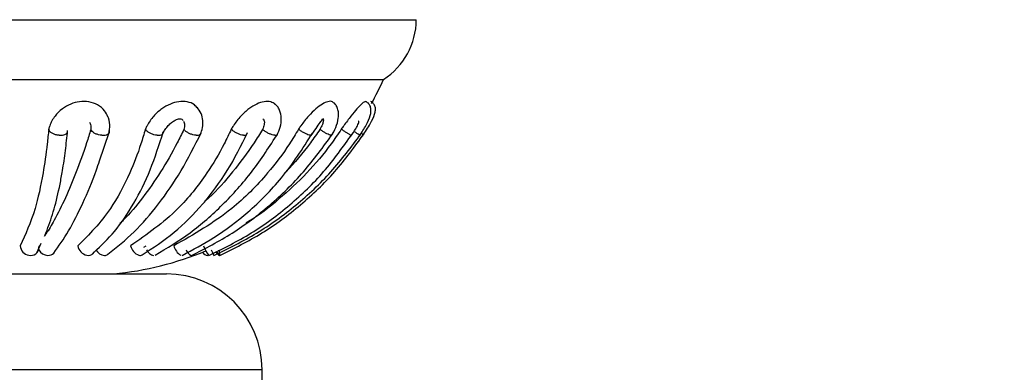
# Model space of a CAD drawing. Header units: millimetres. Extents: x 69 to 135, y 39 to 174.
# Tile 141 of 199: x 96.87 to 99.441, y 117.171 to 118.091. Entities that reach past the tile are written whole.
import ezdxf

# ---------------------------------------------------------------- set-up
doc = ezdxf.new("R2010")
doc.units = ezdxf.units.MM
doc.styles.add('SLDTEXTSTYLE0', font='TXT', dxfattribs={"width": 0.75})
doc.dimstyles.new('SLDDIMSTYLE0', dxfattribs={"dimtxt": 3.5, "dimasz": 3.302, "dimexe": 0, "dimexo": 0.0625, "dimgap": 0.875, "dimtad": 1, "dimdec": 0, "dimlfac": 20, "dimrnd": 1e-09, "dimzin": 12, "dimdsep": 46, "dimtxsty": 'SLDTEXTSTYLE0', "dimsah": 1, "dimcen": 0.09, "dimadec": 0, "dimazin": 3, "dimtfac": 1, "dimtdec": 0, "dimtofl": 0, "dimtmove": 0, "dimatfit": 3, "dimfxl": 0, "dimfrac": 2, "dimtolj": 1, "dimtzin": 12, "dimarcsym": 0})
doc.dimstyles.new('SLDDIMSTYLE1', dxfattribs={"dimtxt": 3.5, "dimasz": 3.302, "dimexe": 0, "dimexo": 0.0625, "dimgap": 0.875, "dimtad": 1, "dimdec": 0, "dimlfac": 20, "dimrnd": 1e-09, "dimzin": 12, "dimdsep": 46, "dimtxsty": 'SLDTEXTSTYLE0', "dimsah": 1, "dimcen": 0.09, "dimadec": 0, "dimazin": 3, "dimtfac": 1, "dimtdec": 0, "dimtmove": 0, "dimatfit": 0, "dimfxl": 0, "dimfrac": 2, "dimtolj": 1, "dimtzin": 12, "dimarcsym": 0})

# ---------------------------------------------------------------- blocks, each defined once
blk = doc.blocks.new('_D')
at = {"color": 7, "linetype": 'Continuous', "lineweight": 18}
for p, q in [((93.4827, 173.872), (135.2794, 173.872)), ((134.2794, 105.8002), (134.2794, 173.872)), ((90.7452, 105.8002), (135.2794, 105.8002))]:
    blk.add_line(p, q, dxfattribs=at)
for points in [[(134.2794, 173.872), (133.7714, 170.57), (134.7874, 170.57)], [(134.2794, 105.8002), (134.7874, 109.1022), (133.7714, 109.1022)]]:
    blk.add_solid(points, dxfattribs=at)
at = {"color": 7, "linetype": 'Continuous', "lineweight": 18, "insert": (129.7677, 135.8804), "char_height": 3.5, "attachment_point": 1, "rotation": 90, "style": 'SLDTEXTSTYLE0'}
blk.add_mtext('1361', dxfattribs=at)
blk = doc.blocks.new('_D_1')
at = {"color": 7, "linetype": 'Continuous', "lineweight": 18}
for p, q in [((92.2732, 128.1922), (124.4905, 128.1922)), ((123.4905, 128.1922), (123.4905, 105.8002)), ((90.7452, 105.8002), (124.4905, 105.8002))]:
    blk.add_line(p, q, dxfattribs=at)
for points in [[(123.4905, 128.1922), (122.9825, 124.8902), (123.9985, 124.8902)], [(123.4905, 105.8002), (123.9985, 109.1022), (122.9825, 109.1022)]]:
    blk.add_solid(points, dxfattribs=at)
at = {"color": 7, "linetype": 'Continuous', "lineweight": 18, "insert": (118.9788, 114.9028), "char_height": 3.5, "attachment_point": 1, "rotation": 90, "style": 'SLDTEXTSTYLE0'}
blk.add_mtext('448', dxfattribs=at)

msp = doc.modelspace()

# ---------------------------------------------------------------- linework, layer by layer
at = {"color": 7, "linetype": 'Continuous', "lineweight": 25}
for p, q in [((95.85037, 118.09115), (97.45285, 118.09115)), ((97.45285, 118.09115), (97.90589, 118.09115)), ((95.93606, 117.93553), (97.40493, 117.93553)), ((97.40493, 117.93553), (97.8202, 117.93553)), ((97.07852, 117.72322), (97.10347, 117.79737)), ((96.91508, 117.48326), (96.92632, 117.50805)), ((96.92031, 117.49746), (96.92222, 117.50091)), ((97.1941, 117.49746), (97.19995, 117.50091)), ((97.05979, 117.47994), (97.06512, 117.4854)), ((96.50313, 117.42804), (97.25313, 117.42804)), ((97.50313, 117.13063), (97.50313, 117.17804))]:
    msp.add_line(p, q, dxfattribs=at)
at = {"color": 1, "linetype": 'Continuous', "lineweight": 25}
msp.add_line((97.50313, 117.17804), (96.25313, 117.17804), dxfattribs=at)
at = {"color": 7, "linetype": 'Continuous', "lineweight": 25, "flags": 128}
for points in [[(97.38424, 117.48668), (97.38559, 117.48432), (97.38767, 117.48101), (97.38952, 117.4785), (97.39105, 117.4769), (97.39221, 117.47629), (97.39294, 117.47668)], [(97.36331, 117.47671), (97.36301, 117.4766), (97.36114, 117.47628)]]:
    msp.add_lwpolyline(points, dxfattribs=at)
at = {"color": 7, "linetype": 'Continuous', "lineweight": 25}
for centre, radius, start, end in [((97.71837, 118.093), 0.18753, 302.89059, 359.43407), ((97.02883, 118.29138), 0.8677, 331.11267, 335.78775), ((96.89789, 117.50271), 0.02634, 182.86092, 261.17208), ((96.8989, 117.49748), 0.0214, 256.34742, 359.94436), ((96.94469, 117.50437), 0.0281, 208.41735, 267.9013), ((97.05176, 117.50593), 0.03003, 188.69461, 256.94448), ((97.09395, 117.50446), 0.02832, 208.41069, 264.42197), ((97.02883, 118.29138), 0.8677, 275.74123, 292.17515), ((97.19323, 117.50879), 0.03426, 192.47139, 249.57851), ((97.22536, 117.50252), 0.02683, 205.4598, 258.01703), ((97.31384, 117.51281), 0.04294, 195.42431, 237.29323), ((97.32982, 117.50063), 0.02706, 200.88055, 244.17949), ((97.44394, 117.53586), 0.09999, 200.16575, 216.29062), ((97.49289, 117.54148), 0.13281, 202.34373, 209.40152), ((97.4007, 117.49445), 0.02015, 205.59256, 244.39842), ((97.36294, 117.47772), 0.03001, 358.01662, 23.94552), ((96.94447, 117.49714), 0.02087, 267.77755, 314.2394), ((97.04901, 117.49335), 0.01716, 256.40158, 317.52794), ((97.09181, 117.49092), 0.01465, 267.57931, 306.86508), ((97.18432, 117.48703), 0.01079, 253.60286, 303.32795), ((97.36401, 117.49633), 0.02025, 216.14382, 261.85795), ((97.25313, 117.17804), 0.25, 0, 90)]:
    msp.add_arc(centre, radius, start, end, dxfattribs=at)
for points, knots in [([(97.10017, 117.83778), (97.09782, 117.84324), (97.09245, 117.85578), (97.07467, 117.86973), (97.05149, 117.87809), (97.02663, 117.87845), (97.0024, 117.87183), (96.97991, 117.85882), (96.9604, 117.83938), (96.94988, 117.82037), (96.94668, 117.80862), (96.94586, 117.80561)], [0, 0, 0, 0, 0.0970425, 0.2224572, 0.3378235, 0.4509262, 0.5586698, 0.6743724, 0.8043084, 0.9499009, 1, 1, 1, 1]), ([(97.33484, 117.85937), (97.33221, 117.86281), (97.32572, 117.87134), (97.30802, 117.87794), (97.2859, 117.87849), (97.26268, 117.87182), (97.23987, 117.85882), (97.21842, 117.83938), (97.20509, 117.82037), (97.19977, 117.80862), (97.19841, 117.80561)], [0, 0, 0, 0, 0.091277, 0.2261074, 0.358291, 0.48421, 0.619433, 0.7712931, 0.9414491, 1, 1, 1, 1]), ([(97.53711, 117.87026), (97.53363, 117.87286), (97.52608, 117.87849), (97.50875, 117.87835), (97.48884, 117.87186), (97.46767, 117.85881), (97.4462, 117.83939), (97.43124, 117.82037), (97.42429, 117.80862), (97.42251, 117.80561)], [0, 0, 0, 0, 0.1273179, 0.2763744, 0.4183674, 0.5708557, 0.7420987, 0.9339749, 1, 1, 1, 1]), ([(97.54209, 117.79041), (97.54514, 117.79729), (97.55147, 117.81154), (97.5544, 117.83457), (97.55082, 117.85286), (97.54354, 117.86531), (97.53809, 117.87004), (97.53535, 117.87242)], [0, 0, 0, 0, 0.2243622, 0.4649356, 0.7250335, 0.8618481, 1, 1, 1, 1]), ([(97.68836, 117.87497), (97.68785, 117.87564), (97.68522, 117.87908), (97.67553, 117.87812), (97.66075, 117.87192), (97.64309, 117.85879), (97.62352, 117.83939), (97.60825, 117.82037), (97.60027, 117.80861), (97.59823, 117.80561)], [0, 0, 0, 0, 0.03960869, 0.20364565, 0.35991859, 0.52772106, 0.7161753, 0.9273378, 1, 1, 1, 1]), ([(97.68425, 117.7883), (97.68833, 117.79545), (97.69687, 117.81042), (97.70231, 117.83133), (97.70301, 117.84786), (97.70083, 117.8597), (97.69594, 117.86988), (97.69044, 117.87419), (97.68767, 117.87636)], [0, 0, 0, 0, 0.2157928, 0.451868, 0.5816121, 0.7179568, 0.8579477, 1, 1, 1, 1]), ([(97.77466, 117.87693), (97.77368, 117.87739), (97.77147, 117.87841), (97.76291, 117.87168), (97.75061, 117.85886), (97.73458, 117.83937), (97.72039, 117.82037), (97.71209, 117.80862), (97.70997, 117.80561)], [0, 0, 0, 0, 0.1366286, 0.3060459, 0.4879796, 0.6922934, 0.921225, 1, 1, 1, 1]), ([(97.75739, 117.78757), (97.76359, 117.79716), (97.77533, 117.8153), (97.785, 117.83715), (97.78781, 117.8521), (97.78704, 117.86223), (97.78318, 117.87155), (97.77732, 117.87586), (97.77445, 117.87797)], [0, 0, 0, 0, 0.2889206, 0.5468031, 0.667906, 0.7835733, 0.8943419, 1, 1, 1, 1]), ([(97.76538, 117.78762), (97.77254, 117.79859), (97.78568, 117.81874), (97.7963, 117.84044), (97.79953, 117.85456), (97.79907, 117.86375), (97.79573, 117.87079), (97.79125, 117.87554), (97.78832, 117.87734), (97.78688, 117.87822)], [0, 0, 0, 0, 0.3206723, 0.588833, 0.7058887, 0.8122429, 0.9095432, 0.9555602, 1, 1, 1, 1]), ([(97.34241, 117.79217), (97.34431, 117.79795), (97.34821, 117.80987), (97.34883, 117.82854), (97.34482, 117.84752), (97.33719, 117.85775), (97.33325, 117.86302)], [0, 0, 0, 0, 0.2298473, 0.4743248, 0.7288104, 1, 1, 1, 1]), ([(97.05196, 117.82376), (97.05313, 117.82177), (97.0565, 117.81605), (97.05614, 117.80937), (97.0559, 117.805)], [0, 0, 0, 0, 0.3467721, 1, 1, 1, 1]), ([(97.10277, 117.79383), (97.10427, 117.80156), (97.10735, 117.81747), (97.10235, 117.83284), (97.09977, 117.84075)], [0, 0, 0, 0, 0.4854432, 1, 1, 1, 1]), ([(97.24369, 117.79338), (97.24515, 117.79633), (97.24846, 117.80304), (97.25568, 117.81257), (97.26425, 117.82141), (97.27324, 117.82776), (97.28148, 117.83177), (97.28826, 117.83322), (97.29368, 117.83204), (97.29589, 117.8297), (97.29704, 117.8285)], [0, 0, 0, 0, 0.1243962, 0.2819278, 0.4299984, 0.5669034, 0.6884814, 0.7894564, 0.8916313, 1, 1, 1, 1]), ([(97.29827, 117.82654), (97.29929, 117.82366), (97.30165, 117.81706), (97.29983, 117.80935), (97.29881, 117.805)], [0, 0, 0, 0, 0.4364558, 1, 1, 1, 1]), ([(97.50475, 117.83268), (97.50537, 117.83225), (97.50738, 117.83088), (97.50919, 117.82593), (97.50912, 117.81695), (97.50606, 117.80931), (97.50434, 117.805)], [0, 0, 0, 0, 0.09432143, 0.30440936, 0.60799026, 1, 1, 1, 1]), ([(97.63029, 117.78783), (97.63489, 117.79466), (97.64359, 117.80757), (97.65351, 117.82079), (97.65853, 117.82767), (97.66073, 117.83089), (97.66095, 117.83201), (97.66102, 117.83236)], [0, 0, 0, 0, 0.35490256, 0.67076304, 0.81347575, 0.94186933, 1, 1, 1, 1]), ([(97.66138, 117.83382), (97.66196, 117.83307), (97.66324, 117.83142), (97.66325, 117.82598), (97.66072, 117.81694), (97.65656, 117.8093), (97.65422, 117.805)], [0, 0, 0, 0, 0.1601584, 0.3549724, 0.6364847, 1, 1, 1, 1]), ([(97.73463, 117.78724), (97.73924, 117.79381), (97.74601, 117.80347), (97.75215, 117.81412), (97.75484, 117.82062), (97.75584, 117.8247), (97.75534, 117.82649), (97.75523, 117.82688)], [0, 0, 0, 0, 0.410118, 0.6020586, 0.7826323, 0.9520257, 1, 1, 1, 1]), ([(96.94586, 117.80561), (96.9446, 117.79276), (96.94066, 117.7526), (96.93, 117.68004), (96.90874, 117.58244), (96.88521, 117.53111), (96.87159, 117.50139)], [0, 0, 0, 0, 0.0977542, 0.3057574, 0.5980218, 1, 1, 1, 1]), ([(97.0559, 117.805), (97.05222, 117.79322), (97.04009, 117.75437), (97.01816, 117.69309), (96.98969, 117.62524), (96.96297, 117.57223), (96.94444, 117.54111), (96.93597, 117.52824), (96.93462, 117.52619)], [0, 0, 0, 0, 0.1020331, 0.3364075, 0.5707809, 0.8051527, 0.9689787, 1, 1, 1, 1]), ([(96.93462, 117.52619), (96.93692, 117.53156), (96.94263, 117.5449), (96.95115, 117.5685), (96.96297, 117.60684), (96.97331, 117.64993), (96.98284, 117.70177), (96.98973, 117.74805), (96.99346, 117.78446), (96.99526, 117.8021)], [0, 0, 0, 0, 0.080625, 0.2001943, 0.3197648, 0.5592144, 0.6787824, 0.8443921, 1, 1, 1, 1]), ([(96.9728, 117.78969), (96.97259, 117.7897), (96.96961, 117.78992), (96.96375, 117.79097), (96.95607, 117.79391), (96.95006, 117.79796), (96.94672, 117.80207), (96.9461, 117.80463), (96.94586, 117.80561)], [0, 0, 0, 0, 0.0159023, 0.2294949, 0.4430816, 0.6564436, 0.8693571, 1, 1, 1, 1]), ([(96.9728, 117.78969), (96.973, 117.78967), (96.97598, 117.78948), (96.98168, 117.78972), (96.9884, 117.79168), (96.99249, 117.79393), (96.99331, 117.79563), (96.99345, 117.79592)], [0, 0, 0, 0, 0.0227319, 0.3282516, 0.6337696, 0.9390817, 1, 1, 1, 1]), ([(97.19841, 117.80561), (97.19458, 117.79276), (97.1826, 117.7526), (97.15413, 117.68004), (97.10251, 117.58244), (97.05157, 117.53111), (97.02208, 117.50139)], [0, 0, 0, 0, 0.0977536, 0.30575704, 0.59802184, 1, 1, 1, 1]), ([(97.08493, 117.78969), (97.08473, 117.7897), (97.08182, 117.78986), (97.07596, 117.79078), (97.06798, 117.79355), (97.06141, 117.79746), (97.0574, 117.80149), (97.05631, 117.80404), (97.0559, 117.805)], [0, 0, 0, 0, 0.0158397, 0.2295332, 0.443249, 0.6567877, 0.8698512, 1, 1, 1, 1]), ([(97.06512, 117.4854), (97.08297, 117.50228), (97.1204, 117.5377), (97.16913, 117.61068), (97.21275, 117.6972), (97.23424, 117.76466), (97.245, 117.79843)], [0, 0, 0, 0, 0.2336388, 0.4900074, 0.7446875, 1, 1, 1, 1]), ([(97.08493, 117.78969), (97.08513, 117.78968), (97.08803, 117.78955), (97.09344, 117.78992), (97.09974, 117.792), (97.10378, 117.79541), (97.1051, 117.79921), (97.10445, 117.80174), (97.1042, 117.8027)], [0, 0, 0, 0, 0.0158443, 0.2294365, 0.4430294, 0.6564315, 0.869354, 1, 1, 1, 1]), ([(97.10061, 117.4792), (97.12353, 117.4976), (97.16931, 117.53435), (97.23328, 117.60894), (97.29283, 117.69508), (97.32695, 117.76237), (97.34402, 117.79603)], [0, 0, 0, 0, 0.2501267, 0.49961401, 0.74972509, 1, 1, 1, 1]), ([(97.29881, 117.805), (97.29303, 117.79322), (97.274, 117.75438), (97.23864, 117.69298), (97.19124, 117.62562), (97.15502, 117.58181), (97.13449, 117.56228), (97.13159, 117.55953)], [0, 0, 0, 0, 0.12093839, 0.39873491, 0.67652798, 0.95432429, 1, 1, 1, 1]), ([(97.42251, 117.80561), (97.41645, 117.79276), (97.39749, 117.7526), (97.35373, 117.68004), (97.27634, 117.58244), (97.20252, 117.53111), (97.15977, 117.50139)], [0, 0, 0, 0, 0.0977545, 0.3057568, 0.5980206, 1, 1, 1, 1]), ([(97.18983, 117.47774), (97.21825, 117.49629), (97.27498, 117.53333), (97.34927, 117.60854), (97.41475, 117.69531), (97.44839, 117.76296), (97.46523, 117.79682)], [0, 0, 0, 0, 0.2514247, 0.5018151, 0.750599, 1, 1, 1, 1]), ([(97.22916, 117.78969), (97.22898, 117.7897), (97.22626, 117.78992), (97.22064, 117.79097), (97.21258, 117.79391), (97.2055, 117.79796), (97.20073, 117.80207), (97.19905, 117.80463), (97.19841, 117.80561)], [0, 0, 0, 0, 0.0158946, 0.2294742, 0.4430789, 0.6564446, 0.8693599, 1, 1, 1, 1]), ([(97.22368, 117.47709), (97.25456, 117.4955), (97.31626, 117.53227), (97.4011, 117.60702), (97.47911, 117.6934), (97.52273, 117.76093), (97.54454, 117.7947)], [0, 0, 0, 0, 0.250109, 0.4996098, 0.7497399, 1, 1, 1, 1]), ([(97.59823, 117.80561), (97.59048, 117.79276), (97.56623, 117.7526), (97.51108, 117.68004), (97.41479, 117.58244), (97.32464, 117.53111), (97.27244, 117.50139)], [0, 0, 0, 0, 0.0977543, 0.3057575, 0.598021, 1, 1, 1, 1]), ([(97.29408, 117.47651), (97.32229, 117.4913), (97.38295, 117.52311), (97.47085, 117.59035), (97.56034, 117.67939), (97.60904, 117.75511), (97.63475, 117.79508)], [0, 0, 0, 0, 0.2043275, 0.4392029, 0.7039637, 1, 1, 1, 1]), ([(97.33062, 117.78969), (97.33044, 117.7897), (97.32789, 117.78986), (97.32247, 117.79078), (97.31439, 117.79355), (97.30697, 117.79746), (97.30169, 117.80149), (97.2996, 117.80404), (97.29881, 117.805)], [0, 0, 0, 0, 0.015854, 0.2295444, 0.4432462, 0.6567901, 0.8698516, 1, 1, 1, 1]), ([(97.50434, 117.805), (97.49699, 117.79321), (97.47277, 117.75432), (97.42677, 117.6936), (97.38252, 117.64233), (97.35585, 117.61925), (97.3516, 117.61558)], [0, 0, 0, 0, 0.1658565, 0.546834, 0.9278099, 1, 1, 1, 1]), ([(97.45434, 117.78969), (97.45419, 117.7897), (97.45198, 117.78992), (97.44709, 117.79097), (97.43937, 117.79391), (97.43184, 117.79796), (97.42608, 117.80207), (97.42349, 117.80463), (97.42251, 117.80561)], [0, 0, 0, 0, 0.0159256, 0.229492, 0.4430875, 0.6564665, 0.8693883, 1, 1, 1, 1]), ([(97.70997, 117.80561), (97.70121, 117.79278), (97.67381, 117.75265), (97.62107, 117.68984), (97.54795, 117.62293), (97.49414, 117.57905), (97.46259, 117.56219), (97.46025, 117.56094)], [0, 0, 0, 0, 0.1323808, 0.4140592, 0.6957358, 0.9774099, 1, 1, 1, 1]), ([(97.5361, 117.78969), (97.53596, 117.7897), (97.53399, 117.78986), (97.5295, 117.79078), (97.52203, 117.79355), (97.51443, 117.79746), (97.50835, 117.80149), (97.50544, 117.80404), (97.50434, 117.805)], [0, 0, 0, 0, 0.0158495, 0.2295566, 0.4432438, 0.6567839, 0.8698478, 1, 1, 1, 1]), ([(97.65422, 117.805), (97.64593, 117.79324), (97.61857, 117.75447), (97.58745, 117.71638), (97.5632, 117.69201), (97.56203, 117.69084)], [0, 0, 0, 0, 0.29300464, 0.96604577, 1, 1, 1, 1]), ([(97.62832, 117.78969), (97.62821, 117.7897), (97.6267, 117.78992), (97.62299, 117.79097), (97.61629, 117.79391), (97.60899, 117.79796), (97.60275, 117.80207), (97.59948, 117.80463), (97.59823, 117.80561)], [0, 0, 0, 0, 0.015933, 0.2295081, 0.443086, 0.6564541, 0.8693723, 1, 1, 1, 1]), ([(97.68312, 117.78969), (97.68303, 117.7897), (97.68183, 117.78986), (97.67865, 117.79078), (97.67245, 117.79355), (97.66535, 117.79746), (97.65902, 117.80149), (97.65554, 117.80404), (97.65422, 117.805)], [0, 0, 0, 0, 0.0158397, 0.2295289, 0.4432247, 0.6567778, 0.8698548, 1, 1, 1, 1]), ([(97.73564, 117.78969), (97.73559, 117.7897), (97.73491, 117.78992), (97.73271, 117.79097), (97.72763, 117.79391), (97.7212, 117.79796), (97.71502, 117.80207), (97.71136, 117.80463), (97.70997, 117.80561)], [0, 0, 0, 0, 0.0159141, 0.2295031, 0.4430984, 0.6564506, 0.8693873, 1, 1, 1, 1]), ([(97.75861, 117.78969), (97.75859, 117.7897), (97.75824, 117.78986), (97.75667, 117.79078), (97.75228, 117.79356), (97.74745, 117.79671), (97.7441, 117.79896), (97.74304, 117.79967)], [0, 0, 0, 0, 0.0209419, 0.3040038, 0.587037, 0.8698778, 1, 1, 1, 1]), ([(97.76676, 117.78969), (97.76678, 117.7897), (97.767, 117.78992), (97.7664, 117.79102), (97.76447, 117.79305), (97.76237, 117.79473), (97.76197, 117.79506)], [0, 0, 0, 0, 0.03215356, 0.46385161, 0.89550483, 1, 1, 1, 1]), ([(97.22916, 117.78969), (97.22935, 117.78967), (97.23205, 117.78948), (97.23684, 117.78977), (97.24158, 117.79124), (97.24281, 117.79301), (97.24325, 117.79363)], [0, 0, 0, 0, 0.0284238, 0.4097163, 0.7909984, 1, 1, 1, 1]), ([(97.31899, 117.4764), (97.35491, 117.49474), (97.42668, 117.53137), (97.52447, 117.60592), (97.61374, 117.69216), (97.66295, 117.75964), (97.68758, 117.7934)], [0, 0, 0, 0, 0.2498765, 0.499284, 0.7494938, 1, 1, 1, 1]), ([(97.33062, 117.78969), (97.33079, 117.78968), (97.33332, 117.78955), (97.33767, 117.78996), (97.34163, 117.7915), (97.34238, 117.79321), (97.34261, 117.79374)], [0, 0, 0, 0, 0.0293528, 0.4250651, 0.8207185, 1, 1, 1, 1]), ([(97.36418, 117.47629), (97.4017, 117.49469), (97.47662, 117.53142), (97.57683, 117.60616), (97.66683, 117.69251), (97.71491, 117.75992), (97.73899, 117.79368)], [0, 0, 0, 0, 0.2511724, 0.5014634, 0.7503274, 1, 1, 1, 1]), ([(97.3772, 117.47628), (97.41506, 117.4946), (97.4907, 117.53121), (97.59293, 117.60575), (97.68564, 117.692), (97.73608, 117.75952), (97.76131, 117.7933)], [0, 0, 0, 0, 0.24979903, 0.49918032, 0.7494164, 1, 1, 1, 1]), ([(97.39263, 117.47636), (97.42993, 117.49475), (97.5044, 117.53147), (97.60482, 117.60617), (97.69559, 117.69244), (97.74475, 117.75978), (97.76937, 117.79351)], [0, 0, 0, 0, 0.2512098, 0.5015109, 0.750362, 1, 1, 1, 1]), ([(97.45434, 117.78969), (97.45449, 117.78967), (97.45668, 117.78948), (97.46044, 117.78967), (97.46211, 117.79113), (97.46294, 117.79187)], [0, 0, 0, 0, 0.035878, 0.5179804, 1, 1, 1, 1]), ([(97.5361, 117.78969), (97.53623, 117.78968), (97.53817, 117.78955), (97.54125, 117.78982), (97.54226, 117.79131), (97.54275, 117.79202)], [0, 0, 0, 0, 0.0375251, 0.5435139, 1, 1, 1, 1]), ([(97.62832, 117.78969), (97.62842, 117.78967), (97.62989, 117.78948), (97.63167, 117.7895), (97.6318, 117.79049), (97.63184, 117.79078)], [0, 0, 0, 0, 0.0497293, 0.7175014, 1, 1, 1, 1]), ([(97.68312, 117.78969), (97.6832, 117.78968), (97.68435, 117.78955), (97.68487, 117.78986), (97.68535, 117.79016)], [0, 0, 0, 0, 0.0709197, 1, 1, 1, 1]), ([(97.73564, 117.78969), (97.73568, 117.78967), (97.73611, 117.78954), (97.7361, 117.78971), (97.73609, 117.78986)], [0, 0, 0, 0, 0.10593064, 1, 1, 1, 1]), ([(96.95903, 117.48217), (96.97196, 117.50043), (96.9978, 117.5369), (97.03511, 117.61164), (97.06228, 117.67412), (97.07585, 117.71517), (97.07852, 117.72322)], [0, 0, 0, 0, 0.30842684, 0.61611926, 0.92465801, 1, 1, 1, 1])]:
    msp.add_open_spline(points, degree=3, knots=knots, dxfattribs=at)

# ---------------------------------------------------------------- dimensions: what is measured, and where the dimension line sits
at = {"color": 7, "linetype": 'Continuous', "lineweight": 18}
for base, p1, p2, dimstyle, picture, middle in [((134.27939, 173.87203), (89.74517, 105.80017), (92.48267, 173.87203), 'SLDDIMSTYLE0', '_D', (134.27939, 141.05263)), ((123.49051, 105.80017), (91.27317, 128.19217), (89.74517, 105.80017), 'SLDDIMSTYLE1', '_D_1', (123.49051, 118.78194))]:
    dim = msp.add_linear_dim(base=base, p1=p1, p2=p2, angle=90, dimstyle=dimstyle, dxfattribs=at)
    dim.commit()
    dim.dimension.update_dxf_attribs({"geometry": picture, "text_midpoint": middle, "dimtype": 160})

doc.saveas('drawing.dxf')
